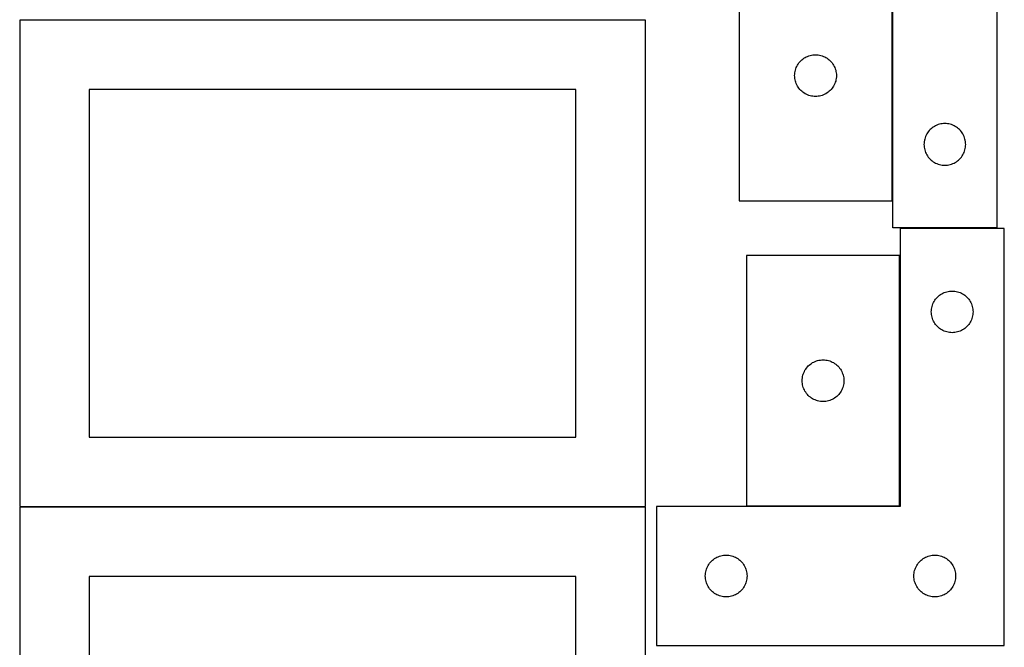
# Model space of a CAD drawing. Header units: millimetres. Extents: x 7 to 1243, y 7 to 2493.
# Tile 4 of 21: x 818 to 1243, y 368 to 638. Entities that reach past the tile are written whole.
import ezdxf

# ---------------------------------------------------------------- set-up
doc = ezdxf.new("R2010")
doc.units = ezdxf.units.MM
doc.layers.add('COMMON', color=5, linetype='CONTINUOUS', true_color=0x0000ff)
doc.layers.add('CUT', color=7, linetype='CONTINUOUS', true_color=0x000000)

msp = doc.modelspace()

# ---------------------------------------------------------------- linework, layer by layer
at = {"layer": 'COMMON'}
for p, q in [((818.441931, 638.341934), (1088.441931, 638.341934)), ((1198.152518, 428.579956), (1198.152518, 536.579956)), ((1088.441931, 428.141934), (818.441931, 428.141934))]:
    msp.add_line(p, q, dxfattribs=at)
at = {"layer": 'CUT'}
for p, q in [((1240.093905, 728.566658), (1240.093905, 548.566658)), ((1128.802472, 668.250614), (1128.802472, 560.250614)), ((1194.802472, 560.250614), (1194.802472, 668.250614)), ((1195.093905, 548.566658), (1195.093905, 668.566658)), ((1088.441931, 638.241934), (818.441931, 638.241934)), ((818.441931, 638.241934), (818.441931, 428.241934)), ((1088.441931, 428.241934), (1088.441931, 638.241934)), ((1155.035914, 620.184726), (1155.438511, 620.614575)), ((1155.438511, 620.614575), (1155.868359, 621.017172)), ((1155.868359, 621.017172), (1156.323619, 621.390794)), ((1156.323619, 621.390794), (1156.80234, 621.73384)), ((1156.80234, 621.73384), (1157.302472, 622.044842)), ((1157.302472, 622.044842), (1157.821874, 622.322468)), ((1157.821874, 622.322468), (1158.358321, 622.565529)), ((1158.358321, 622.565529), (1158.909517, 622.772985)), ((1158.909517, 622.772985), (1159.4731, 622.943946)), ((1159.4731, 622.943946), (1160.046659, 623.077681)), ((1160.046659, 623.077681), (1160.627736, 623.173617)), ((1160.627736, 623.173617), (1161.213844, 623.231344)), ((1161.213844, 623.231344), (1161.802472, 623.250614)), ((1161.802472, 623.250614), (1162.3911, 623.231344)), ((1162.3911, 623.231344), (1162.977208, 623.173617)), ((1162.977208, 623.173617), (1163.558285, 623.077681)), ((1163.558285, 623.077681), (1164.131843, 622.943946)), ((1164.131843, 622.943946), (1164.695427, 622.772985)), ((1164.695427, 622.772985), (1165.246623, 622.565529)), ((1165.246623, 622.565529), (1165.78307, 622.322468)), ((1165.78307, 622.322468), (1166.302472, 622.044842)), ((1166.302472, 622.044842), (1166.802604, 621.73384)), ((1166.802604, 621.73384), (1167.281325, 621.390794)), ((1167.281325, 621.390794), (1167.736584, 621.017172)), ((1167.736584, 621.017172), (1168.166433, 620.614575)), ((1168.166433, 620.614575), (1168.56903, 620.184726)), ((1152.879468, 615.425349), (1152.975404, 616.006426)), ((1152.975404, 616.006426), (1153.109139, 616.579985)), ((1153.109139, 616.579985), (1153.280101, 617.143569)), ((1153.280101, 617.143569), (1153.487556, 617.694764)), ((1153.487556, 617.694764), (1153.730617, 618.231212)), ((1153.730617, 618.231212), (1154.008243, 618.750614)), ((1154.008243, 618.750614), (1154.319245, 619.250746)), ((1154.319245, 619.250746), (1154.662292, 619.729466)), ((1154.662292, 619.729466), (1155.035914, 620.184726)), ((1168.56903, 620.184726), (1168.942652, 619.729466)), ((1168.942652, 619.729466), (1169.285698, 619.250746)), ((1169.285698, 619.250746), (1169.5967, 618.750614)), ((1169.5967, 618.750614), (1169.874326, 618.231212)), ((1169.874326, 618.231212), (1170.117388, 617.694764)), ((1170.117388, 617.694764), (1170.324843, 617.143569)), ((1170.324843, 617.143569), (1170.495804, 616.579985)), ((1170.495804, 616.579985), (1170.629539, 616.006426)), ((1170.629539, 616.006426), (1170.725476, 615.425349)), ((1152.802472, 614.250614), (1152.821741, 614.839242)), ((1152.821741, 613.661985), (1152.802472, 614.250614)), ((1152.821741, 614.839242), (1152.879468, 615.425349)), ((1152.879468, 613.075878), (1152.821741, 613.661985)), ((1152.975404, 612.494801), (1152.879468, 613.075878)), ((1153.109139, 611.921242), (1152.975404, 612.494801)), ((1153.280101, 611.357658), (1153.109139, 611.921242)), ((1170.495804, 611.921242), (1170.324843, 611.357658)), ((1170.629539, 612.494801), (1170.495804, 611.921242)), ((1170.725476, 613.075878), (1170.629539, 612.494801)), ((1170.725476, 615.425349), (1170.783202, 614.839242)), ((1170.783202, 613.661985), (1170.725476, 613.075878)), ((1170.783202, 614.839242), (1170.802472, 614.250614)), ((1170.802472, 614.250614), (1170.783202, 613.661985)), ((1058.441931, 608.241934), (848.441931, 608.241934)), ((848.441931, 608.241934), (848.441931, 458.241934)), ((1058.441931, 458.241934), (1058.441931, 608.241934)), ((1153.487556, 610.806463), (1153.280101, 611.357658)), ((1153.730617, 610.270015), (1153.487556, 610.806463)), ((1154.008243, 609.750614), (1153.730617, 610.270015)), ((1154.319245, 609.250481), (1154.008243, 609.750614)), ((1154.662292, 608.771761), (1154.319245, 609.250481)), ((1155.035914, 608.316501), (1154.662292, 608.771761)), ((1155.438511, 607.886653), (1155.035914, 608.316501)), ((1155.868359, 607.484055), (1155.438511, 607.886653)), ((1156.323619, 607.110433), (1155.868359, 607.484055)), ((1167.736584, 607.484055), (1167.281325, 607.110433)), ((1168.166433, 607.886653), (1167.736584, 607.484055)), ((1168.56903, 608.316501), (1168.166433, 607.886653)), ((1168.942652, 608.771761), (1168.56903, 608.316501)), ((1169.285698, 609.250481), (1168.942652, 608.771761)), ((1169.5967, 609.750614), (1169.285698, 609.250481)), ((1169.874326, 610.270015), (1169.5967, 609.750614)), ((1170.117388, 610.806463), (1169.874326, 610.270015)), ((1170.324843, 611.357658), (1170.117388, 610.806463)), ((1156.80234, 606.767387), (1156.323619, 607.110433)), ((1157.302472, 606.456385), (1156.80234, 606.767387)), ((1157.821874, 606.178759), (1157.302472, 606.456385)), ((1158.358321, 605.935698), (1157.821874, 606.178759)), ((1158.909517, 605.728242), (1158.358321, 605.935698)), ((1159.4731, 605.557281), (1158.909517, 605.728242)), ((1160.046659, 605.423546), (1159.4731, 605.557281)), ((1160.627736, 605.32761), (1160.046659, 605.423546)), ((1161.213844, 605.269883), (1160.627736, 605.32761)), ((1161.802472, 605.250614), (1161.213844, 605.269883)), ((1162.3911, 605.269883), (1161.802472, 605.250614)), ((1162.977208, 605.32761), (1162.3911, 605.269883)), ((1163.558285, 605.423546), (1162.977208, 605.32761)), ((1164.131843, 605.557281), (1163.558285, 605.423546)), ((1164.695427, 605.728242), (1164.131843, 605.557281)), ((1165.246623, 605.935698), (1164.695427, 605.728242)), ((1165.78307, 606.178759), (1165.246623, 605.935698)), ((1166.302472, 606.456385), (1165.78307, 606.178759)), ((1166.802604, 606.767387), (1166.302472, 606.456385)), ((1167.281325, 607.110433), (1166.802604, 606.767387)), ((1210.827347, 590.500771), (1210.453725, 590.045511)), ((1211.229944, 590.930619), (1210.827347, 590.500771)), ((1211.659793, 591.333217), (1211.229944, 590.930619)), ((1212.115052, 591.706838), (1211.659793, 591.333217)), ((1212.593773, 592.049885), (1212.115052, 591.706838)), ((1213.093905, 592.360887), (1212.593773, 592.049885)), ((1213.613307, 592.638513), (1213.093905, 592.360887)), ((1214.149754, 592.881574), (1213.613307, 592.638513)), ((1214.70095, 593.08903), (1214.149754, 592.881574)), ((1215.264534, 593.259991), (1214.70095, 593.08903)), ((1215.838092, 593.393726), (1215.264534, 593.259991)), ((1216.41917, 593.489662), (1215.838092, 593.393726)), ((1217.005277, 593.547389), (1216.41917, 593.489662)), ((1217.593905, 593.566658), (1217.005277, 593.547389)), ((1218.182533, 593.547389), (1217.593905, 593.566658)), ((1218.768641, 593.489662), (1218.182533, 593.547389)), ((1219.349718, 593.393726), (1218.768641, 593.489662)), ((1219.923277, 593.259991), (1219.349718, 593.393726)), ((1220.48686, 593.08903), (1219.923277, 593.259991)), ((1221.038056, 592.881574), (1220.48686, 593.08903)), ((1221.574503, 592.638513), (1221.038056, 592.881574)), ((1222.093905, 592.360887), (1221.574503, 592.638513)), ((1222.594037, 592.049885), (1222.093905, 592.360887)), ((1223.072758, 591.706838), (1222.594037, 592.049885)), ((1223.528018, 591.333217), (1223.072758, 591.706838)), ((1223.957866, 590.930619), (1223.528018, 591.333217)), ((1224.360464, 590.500771), (1223.957866, 590.930619)), ((1224.734085, 590.045511), (1224.360464, 590.500771)), ((1208.766838, 586.322471), (1208.670902, 585.741394)), ((1208.900573, 586.89603), (1208.766838, 586.322471)), ((1209.071534, 587.459614), (1208.900573, 586.89603)), ((1209.278989, 588.010809), (1209.071534, 587.459614)), ((1209.522051, 588.547257), (1209.278989, 588.010809)), ((1209.799677, 589.066658), (1209.522051, 588.547257)), ((1210.110679, 589.566791), (1209.799677, 589.066658)), ((1210.453725, 590.045511), (1210.110679, 589.566791)), ((1225.077132, 589.566791), (1224.734085, 590.045511)), ((1225.388134, 589.066658), (1225.077132, 589.566791)), ((1225.66576, 588.547257), (1225.388134, 589.066658)), ((1225.908821, 588.010809), (1225.66576, 588.547257)), ((1226.116276, 587.459614), (1225.908821, 588.010809)), ((1226.287238, 586.89603), (1226.116276, 587.459614)), ((1226.420973, 586.322471), (1226.287238, 586.89603)), ((1226.516909, 585.741394), (1226.420973, 586.322471)), ((1208.613175, 585.155287), (1208.593905, 584.566658)), ((1208.593905, 584.566658), (1208.613175, 583.97803)), ((1208.670902, 585.741394), (1208.613175, 585.155287)), ((1208.613175, 583.97803), (1208.670902, 583.391923)), ((1208.670902, 583.391923), (1208.766838, 582.810846)), ((1208.766838, 582.810846), (1208.900573, 582.237287)), ((1208.900573, 582.237287), (1209.071534, 581.673703)), ((1226.116276, 581.673703), (1226.287238, 582.237287)), ((1226.287238, 582.237287), (1226.420973, 582.810846)), ((1226.420973, 582.810846), (1226.516909, 583.391923)), ((1226.574636, 585.155287), (1226.516909, 585.741394)), ((1226.516909, 583.391923), (1226.574636, 583.97803)), ((1226.593905, 584.566658), (1226.574636, 585.155287)), ((1226.574636, 583.97803), (1226.593905, 584.566658)), ((1209.071534, 581.673703), (1209.278989, 581.122508)), ((1209.278989, 581.122508), (1209.522051, 580.58606)), ((1209.522051, 580.58606), (1209.799677, 580.066658)), ((1209.799677, 580.066658), (1210.110679, 579.566526)), ((1210.110679, 579.566526), (1210.453725, 579.087806)), ((1210.453725, 579.087806), (1210.827347, 578.632546)), ((1210.827347, 578.632546), (1211.229944, 578.202697)), ((1211.229944, 578.202697), (1211.659793, 577.8001)), ((1211.659793, 577.8001), (1212.115052, 577.426478)), ((1223.072758, 577.426478), (1223.528018, 577.8001)), ((1223.528018, 577.8001), (1223.957866, 578.202697)), ((1223.957866, 578.202697), (1224.360464, 578.632546)), ((1224.360464, 578.632546), (1224.734085, 579.087806)), ((1224.734085, 579.087806), (1225.077132, 579.566526)), ((1225.077132, 579.566526), (1225.388134, 580.066658)), ((1225.388134, 580.066658), (1225.66576, 580.58606)), ((1225.66576, 580.58606), (1225.908821, 581.122508)), ((1225.908821, 581.122508), (1226.116276, 581.673703)), ((1212.115052, 577.426478), (1212.593773, 577.083432)), ((1212.593773, 577.083432), (1213.093905, 576.77243)), ((1213.093905, 576.77243), (1213.613307, 576.494804)), ((1213.613307, 576.494804), (1214.149754, 576.251743)), ((1214.149754, 576.251743), (1214.70095, 576.044287)), ((1214.70095, 576.044287), (1215.264534, 575.873326)), ((1215.264534, 575.873326), (1215.838092, 575.739591)), ((1215.838092, 575.739591), (1216.41917, 575.643655)), ((1216.41917, 575.643655), (1217.005277, 575.585928)), ((1217.005277, 575.585928), (1217.593905, 575.566658)), ((1217.593905, 575.566658), (1218.182533, 575.585928)), ((1218.182533, 575.585928), (1218.768641, 575.643655)), ((1218.768641, 575.643655), (1219.349718, 575.739591)), ((1219.349718, 575.739591), (1219.923277, 575.873326)), ((1219.923277, 575.873326), (1220.48686, 576.044287)), ((1220.48686, 576.044287), (1221.038056, 576.251743)), ((1221.038056, 576.251743), (1221.574503, 576.494804)), ((1221.574503, 576.494804), (1222.093905, 576.77243)), ((1222.093905, 576.77243), (1222.594037, 577.083432)), ((1222.594037, 577.083432), (1223.072758, 577.426478)), ((1128.802472, 560.250614), (1194.802472, 560.250614)), ((1240.093905, 548.566658), (1195.093905, 548.566658)), ((1243.252518, 548.294254), (1198.252518, 548.294254)), ((1198.252518, 548.294254), (1198.252518, 428.294254)), ((1243.252518, 368.294254), (1243.252518, 548.294254)), ((1132.052517, 536.579956), (1132.052517, 428.579956)), ((1198.052517, 536.579956), (1132.052517, 536.579956)), ((1198.052517, 428.579956), (1198.052517, 536.579956)), ((1213.98596, 518.228366), (1214.388557, 518.658215)), ((1214.388557, 518.658215), (1214.818406, 519.060812)), ((1214.818406, 519.060812), (1215.273665, 519.434434)), ((1215.273665, 519.434434), (1215.752386, 519.77748)), ((1215.752386, 519.77748), (1216.252518, 520.088482)), ((1216.252518, 520.088482), (1216.77192, 520.366108)), ((1216.77192, 520.366108), (1217.308367, 520.609169)), ((1217.308367, 520.609169), (1217.859563, 520.816625)), ((1217.859563, 520.816625), (1218.423147, 520.987586)), ((1218.423147, 520.987586), (1218.996705, 521.121321)), ((1218.996705, 521.121321), (1219.577783, 521.217257)), ((1219.577783, 521.217257), (1220.16389, 521.274984)), ((1220.16389, 521.274984), (1220.752518, 521.294254)), ((1220.752518, 521.294254), (1221.341146, 521.274984)), ((1221.341146, 521.274984), (1221.927254, 521.217257)), ((1221.927254, 521.217257), (1222.508331, 521.121321)), ((1222.508331, 521.121321), (1223.08189, 520.987586)), ((1223.08189, 520.987586), (1223.645474, 520.816625)), ((1223.645474, 520.816625), (1224.196669, 520.609169)), ((1224.196669, 520.609169), (1224.733117, 520.366108)), ((1224.733117, 520.366108), (1225.252518, 520.088482)), ((1225.252518, 520.088482), (1225.75265, 519.77748)), ((1225.75265, 519.77748), (1226.231371, 519.434434)), ((1226.231371, 519.434434), (1226.686631, 519.060812)), ((1226.686631, 519.060812), (1227.116479, 518.658215)), ((1227.116479, 518.658215), (1227.519077, 518.228366)), ((1211.829515, 513.468989), (1211.925451, 514.050067)), ((1211.925451, 514.050067), (1212.059186, 514.623625)), ((1212.059186, 514.623625), (1212.230147, 515.187209)), ((1212.230147, 515.187209), (1212.437603, 515.738405)), ((1212.437603, 515.738405), (1212.680664, 516.274852)), ((1212.680664, 516.274852), (1212.95829, 516.794254)), ((1212.95829, 516.794254), (1213.269292, 517.294386)), ((1213.269292, 517.294386), (1213.612338, 517.773107)), ((1213.612338, 517.773107), (1213.98596, 518.228366)), ((1227.519077, 518.228366), (1227.892698, 517.773107)), ((1227.892698, 517.773107), (1228.235745, 517.294386)), ((1228.235745, 517.294386), (1228.546747, 516.794254)), ((1228.546747, 516.794254), (1228.824373, 516.274852)), ((1228.824373, 516.274852), (1229.067434, 515.738405)), ((1229.067434, 515.738405), (1229.274889, 515.187209)), ((1229.274889, 515.187209), (1229.445851, 514.623625)), ((1229.445851, 514.623625), (1229.579586, 514.050067)), ((1229.579586, 514.050067), (1229.675522, 513.468989)), ((1211.752518, 512.294254), (1211.771788, 512.882882)), ((1211.771788, 511.705626), (1211.752518, 512.294254)), ((1211.771788, 512.882882), (1211.829515, 513.468989)), ((1211.829515, 511.119518), (1211.771788, 511.705626)), ((1211.925451, 510.538441), (1211.829515, 511.119518)), ((1212.059186, 509.964882), (1211.925451, 510.538441)), ((1212.230147, 509.401298), (1212.059186, 509.964882)), ((1229.445851, 509.964882), (1229.274889, 509.401298)), ((1229.579586, 510.538441), (1229.445851, 509.964882)), ((1229.675522, 511.119518), (1229.579586, 510.538441)), ((1229.675522, 513.468989), (1229.733249, 512.882882)), ((1229.733249, 511.705626), (1229.675522, 511.119518)), ((1229.733249, 512.882882), (1229.752518, 512.294254)), ((1229.752518, 512.294254), (1229.733249, 511.705626)), ((1212.437603, 508.850103), (1212.230147, 509.401298)), ((1212.680664, 508.313655), (1212.437603, 508.850103)), ((1212.95829, 507.794254), (1212.680664, 508.313655)), ((1213.269292, 507.294122), (1212.95829, 507.794254)), ((1213.612338, 506.815401), (1213.269292, 507.294122)), ((1213.98596, 506.360141), (1213.612338, 506.815401)), ((1214.388557, 505.930293), (1213.98596, 506.360141)), ((1214.818406, 505.527695), (1214.388557, 505.930293)), ((1215.273665, 505.154074), (1214.818406, 505.527695)), ((1226.686631, 505.527695), (1226.231371, 505.154074)), ((1227.116479, 505.930293), (1226.686631, 505.527695)), ((1227.519077, 506.360141), (1227.116479, 505.930293)), ((1227.892698, 506.815401), (1227.519077, 506.360141)), ((1228.235745, 507.294122), (1227.892698, 506.815401)), ((1228.546747, 507.794254), (1228.235745, 507.294122)), ((1228.824373, 508.313655), (1228.546747, 507.794254)), ((1229.067434, 508.850103), (1228.824373, 508.313655)), ((1229.274889, 509.401298), (1229.067434, 508.850103)), ((1215.752386, 504.811027), (1215.273665, 505.154074)), ((1216.252518, 504.500025), (1215.752386, 504.811027)), ((1216.77192, 504.222399), (1216.252518, 504.500025)), ((1217.308367, 503.979338), (1216.77192, 504.222399)), ((1217.859563, 503.771883), (1217.308367, 503.979338)), ((1218.423147, 503.600921), (1217.859563, 503.771883)), ((1218.996705, 503.467186), (1218.423147, 503.600921)), ((1219.577783, 503.37125), (1218.996705, 503.467186)), ((1220.16389, 503.313523), (1219.577783, 503.37125)), ((1220.752518, 503.294254), (1220.16389, 503.313523)), ((1221.341146, 503.313523), (1220.752518, 503.294254)), ((1221.927254, 503.37125), (1221.341146, 503.313523)), ((1222.508331, 503.467186), (1221.927254, 503.37125)), ((1223.08189, 503.600921), (1222.508331, 503.467186)), ((1223.645474, 503.771883), (1223.08189, 503.600921)), ((1224.196669, 503.979338), (1223.645474, 503.771883)), ((1224.733117, 504.222399), (1224.196669, 503.979338)), ((1225.252518, 504.500025), (1224.733117, 504.222399)), ((1225.75265, 504.811027), (1225.252518, 504.500025)), ((1226.231371, 505.154074), (1225.75265, 504.811027)), ((1158.285959, 488.514069), (1158.688556, 488.943917)), ((1158.688556, 488.943917), (1159.118405, 489.346515)), ((1159.118405, 489.346515), (1159.573664, 489.720136)), ((1159.573664, 489.720136), (1160.052385, 490.063183)), ((1160.052385, 490.063183), (1160.552517, 490.374185)), ((1160.552517, 490.374185), (1161.071919, 490.651811)), ((1161.071919, 490.651811), (1161.608366, 490.894872)), ((1161.608366, 490.894872), (1162.159562, 491.102328)), ((1162.159562, 491.102328), (1162.723146, 491.273289)), ((1162.723146, 491.273289), (1163.296704, 491.407024)), ((1163.296704, 491.407024), (1163.877782, 491.50296)), ((1163.877782, 491.50296), (1164.463889, 491.560687)), ((1164.463889, 491.560687), (1165.052517, 491.579956)), ((1165.052517, 491.579956), (1165.641145, 491.560687)), ((1165.641145, 491.560687), (1166.227253, 491.50296)), ((1166.227253, 491.50296), (1166.80833, 491.407024)), ((1166.80833, 491.407024), (1167.381889, 491.273289)), ((1167.381889, 491.273289), (1167.945473, 491.102328)), ((1167.945473, 491.102328), (1168.496668, 490.894872)), ((1168.496668, 490.894872), (1169.033116, 490.651811)), ((1169.033116, 490.651811), (1169.552517, 490.374185)), ((1169.552517, 490.374185), (1170.052649, 490.063183)), ((1170.052649, 490.063183), (1170.53137, 489.720136)), ((1170.53137, 489.720136), (1170.98663, 489.346515)), ((1170.98663, 489.346515), (1171.416478, 488.943917)), ((1171.416478, 488.943917), (1171.819076, 488.514069)), ((1156.129514, 483.754692), (1156.22545, 484.335769)), ((1156.22545, 484.335769), (1156.359185, 484.909328)), ((1156.359185, 484.909328), (1156.530146, 485.472912)), ((1156.530146, 485.472912), (1156.737602, 486.024107)), ((1156.737602, 486.024107), (1156.980663, 486.560555)), ((1156.980663, 486.560555), (1157.258289, 487.079956)), ((1157.258289, 487.079956), (1157.569291, 487.580088)), ((1157.569291, 487.580088), (1157.912337, 488.058809)), ((1157.912337, 488.058809), (1158.285959, 488.514069)), ((1171.819076, 488.514069), (1172.192697, 488.058809)), ((1172.192697, 488.058809), (1172.535744, 487.580088)), ((1172.535744, 487.580088), (1172.846746, 487.079956)), ((1172.846746, 487.079956), (1173.124372, 486.560555)), ((1173.124372, 486.560555), (1173.367433, 486.024107)), ((1173.367433, 486.024107), (1173.574888, 485.472912)), ((1173.574888, 485.472912), (1173.74585, 484.909328)), ((1173.74585, 484.909328), (1173.879585, 484.335769)), ((1173.879585, 484.335769), (1173.975521, 483.754692)), ((1156.052517, 482.579956), (1156.071787, 483.168585)), ((1156.071787, 481.991328), (1156.052517, 482.579956)), ((1156.071787, 483.168585), (1156.129514, 483.754692)), ((1156.129514, 481.405221), (1156.071787, 481.991328)), ((1156.22545, 480.824143), (1156.129514, 481.405221)), ((1156.359185, 480.250585), (1156.22545, 480.824143)), ((1156.530146, 479.687001), (1156.359185, 480.250585)), ((1173.74585, 480.250585), (1173.574888, 479.687001)), ((1173.879585, 480.824143), (1173.74585, 480.250585)), ((1173.975521, 481.405221), (1173.879585, 480.824143)), ((1173.975521, 483.754692), (1174.033248, 483.168585)), ((1174.033248, 481.991328), (1173.975521, 481.405221)), ((1174.033248, 483.168585), (1174.052517, 482.579956)), ((1174.052517, 482.579956), (1174.033248, 481.991328)), ((1156.737602, 479.135805), (1156.530146, 479.687001)), ((1156.980663, 478.599358), (1156.737602, 479.135805)), ((1157.258289, 478.079956), (1156.980663, 478.599358)), ((1157.569291, 477.579824), (1157.258289, 478.079956)), ((1157.912337, 477.101103), (1157.569291, 477.579824)), ((1158.285959, 476.645844), (1157.912337, 477.101103)), ((1158.688556, 476.215995), (1158.285959, 476.645844)), ((1159.118405, 475.813398), (1158.688556, 476.215995)), ((1159.573664, 475.439776), (1159.118405, 475.813398)), ((1170.98663, 475.813398), (1170.53137, 475.439776)), ((1171.416478, 476.215995), (1170.98663, 475.813398)), ((1171.819076, 476.645844), (1171.416478, 476.215995)), ((1172.192697, 477.101103), (1171.819076, 476.645844)), ((1172.535744, 477.579824), (1172.192697, 477.101103)), ((1172.846746, 478.079956), (1172.535744, 477.579824)), ((1173.124372, 478.599358), (1172.846746, 478.079956)), ((1173.367433, 479.135805), (1173.124372, 478.599358)), ((1173.574888, 479.687001), (1173.367433, 479.135805)), ((1160.052385, 475.09673), (1159.573664, 475.439776)), ((1160.552517, 474.785728), (1160.052385, 475.09673)), ((1161.071919, 474.508102), (1160.552517, 474.785728)), ((1161.608366, 474.265041), (1161.071919, 474.508102)), ((1162.159562, 474.057585), (1161.608366, 474.265041)), ((1162.723146, 473.886624), (1162.159562, 474.057585)), ((1163.296704, 473.752889), (1162.723146, 473.886624)), ((1163.877782, 473.656953), (1163.296704, 473.752889)), ((1164.463889, 473.599226), (1163.877782, 473.656953)), ((1165.052517, 473.579956), (1164.463889, 473.599226)), ((1165.641145, 473.599226), (1165.052517, 473.579956)), ((1166.227253, 473.656953), (1165.641145, 473.599226)), ((1166.80833, 473.752889), (1166.227253, 473.656953)), ((1167.381889, 473.886624), (1166.80833, 473.752889)), ((1167.945473, 474.057585), (1167.381889, 473.886624)), ((1168.496668, 474.265041), (1167.945473, 474.057585)), ((1169.033116, 474.508102), (1168.496668, 474.265041)), ((1169.552517, 474.785728), (1169.033116, 474.508102)), ((1170.052649, 475.09673), (1169.552517, 474.785728)), ((1170.53137, 475.439776), (1170.052649, 475.09673)), ((848.441931, 458.241934), (1058.441931, 458.241934)), ((818.441931, 428.241934), (1088.441931, 428.241934)), ((1088.441931, 428.041933), (818.441931, 428.041933)), ((818.441931, 428.041933), (818.441931, 218.041933)), ((1088.441931, 218.041933), (1088.441931, 428.041933)), ((1198.252518, 428.294254), (1093.252518, 428.294254)), ((1093.252518, 428.294254), (1093.252518, 368.294254)), ((1132.052517, 428.579956), (1198.052517, 428.579956)), ((1115.769292, 403.294386), (1116.112338, 403.773107)), ((1116.112338, 403.773107), (1116.48596, 404.228366)), ((1116.48596, 404.228366), (1116.888557, 404.658215)), ((1116.888557, 404.658215), (1117.318406, 405.060812)), ((1117.318406, 405.060812), (1117.773665, 405.434434)), ((1117.773665, 405.434434), (1118.252386, 405.77748)), ((1118.252386, 405.77748), (1118.752518, 406.088482)), ((1118.752518, 406.088482), (1119.27192, 406.366108)), ((1119.27192, 406.366108), (1119.808367, 406.609169)), ((1119.808367, 406.609169), (1120.359563, 406.816625)), ((1120.359563, 406.816625), (1120.923147, 406.987586)), ((1120.923147, 406.987586), (1121.496705, 407.121321)), ((1121.496705, 407.121321), (1122.077783, 407.217257)), ((1122.077783, 407.217257), (1122.66389, 407.274984)), ((1122.66389, 407.274984), (1123.252518, 407.294254)), ((1123.252518, 407.294254), (1123.841146, 407.274984)), ((1123.841146, 407.274984), (1124.427254, 407.217257)), ((1124.427254, 407.217257), (1125.008331, 407.121321)), ((1125.008331, 407.121321), (1125.58189, 406.987586)), ((1125.58189, 406.987586), (1126.145474, 406.816625)), ((1126.145474, 406.816625), (1126.696669, 406.609169)), ((1126.696669, 406.609169), (1127.233117, 406.366108)), ((1127.233117, 406.366108), (1127.752518, 406.088482)), ((1127.752518, 406.088482), (1128.25265, 405.77748)), ((1128.25265, 405.77748), (1128.731371, 405.434434)), ((1128.731371, 405.434434), (1129.186631, 405.060812)), ((1129.186631, 405.060812), (1129.616479, 404.658215)), ((1129.616479, 404.658215), (1130.019077, 404.228366)), ((1130.019077, 404.228366), (1130.392698, 403.773107)), ((1130.392698, 403.773107), (1130.735745, 403.294386)), ((1205.769292, 403.294386), (1206.112338, 403.773107)), ((1206.112338, 403.773107), (1206.48596, 404.228366)), ((1206.48596, 404.228366), (1206.888557, 404.658215)), ((1206.888557, 404.658215), (1207.318406, 405.060812)), ((1207.318406, 405.060812), (1207.773665, 405.434434)), ((1207.773665, 405.434434), (1208.252386, 405.77748)), ((1208.252386, 405.77748), (1208.752518, 406.088482)), ((1208.752518, 406.088482), (1209.27192, 406.366108)), ((1209.27192, 406.366108), (1209.808367, 406.609169)), ((1209.808367, 406.609169), (1210.359563, 406.816625)), ((1210.359563, 406.816625), (1210.923147, 406.987586)), ((1210.923147, 406.987586), (1211.496705, 407.121321)), ((1211.496705, 407.121321), (1212.077783, 407.217257)), ((1212.077783, 407.217257), (1212.66389, 407.274984)), ((1212.66389, 407.274984), (1213.252518, 407.294254)), ((1213.252518, 407.294254), (1213.841146, 407.274984)), ((1213.841146, 407.274984), (1214.427254, 407.217257)), ((1214.427254, 407.217257), (1215.008331, 407.121321)), ((1215.008331, 407.121321), (1215.58189, 406.987586)), ((1215.58189, 406.987586), (1216.145474, 406.816625)), ((1216.145474, 406.816625), (1216.696669, 406.609169)), ((1216.696669, 406.609169), (1217.233117, 406.366108)), ((1217.233117, 406.366108), (1217.752518, 406.088482)), ((1217.752518, 406.088482), (1218.25265, 405.77748)), ((1218.25265, 405.77748), (1218.731371, 405.434434)), ((1218.731371, 405.434434), (1219.186631, 405.060812)), ((1219.186631, 405.060812), (1219.616479, 404.658215)), ((1219.616479, 404.658215), (1220.019077, 404.228366)), ((1220.019077, 404.228366), (1220.392698, 403.773107)), ((1220.392698, 403.773107), (1220.735745, 403.294386)), ((1114.271788, 398.882882), (1114.329515, 399.468989)), ((1114.329515, 399.468989), (1114.425451, 400.050067)), ((1114.425451, 400.050067), (1114.559186, 400.623625)), ((1114.559186, 400.623625), (1114.730147, 401.187209)), ((1114.730147, 401.187209), (1114.937603, 401.738405)), ((1114.937603, 401.738405), (1115.180664, 402.274852)), ((1115.180664, 402.274852), (1115.45829, 402.794254)), ((1115.45829, 402.794254), (1115.769292, 403.294386)), ((1130.735745, 403.294386), (1131.046747, 402.794254)), ((1131.046747, 402.794254), (1131.324373, 402.274852)), ((1131.324373, 402.274852), (1131.567434, 401.738405)), ((1131.567434, 401.738405), (1131.774889, 401.187209)), ((1131.774889, 401.187209), (1131.945851, 400.623625)), ((1131.945851, 400.623625), (1132.079586, 400.050067)), ((1132.079586, 400.050067), (1132.175522, 399.468989)), ((1132.175522, 399.468989), (1132.233249, 398.882882)), ((1204.271788, 398.882882), (1204.329515, 399.468989)), ((1204.329515, 399.468989), (1204.425451, 400.050067)), ((1204.425451, 400.050067), (1204.559186, 400.623625)), ((1204.559186, 400.623625), (1204.730147, 401.187209)), ((1204.730147, 401.187209), (1204.937603, 401.738405)), ((1204.937603, 401.738405), (1205.180664, 402.274852)), ((1205.180664, 402.274852), (1205.45829, 402.794254)), ((1205.45829, 402.794254), (1205.769292, 403.294386)), ((1220.735745, 403.294386), (1221.046747, 402.794254)), ((1221.046747, 402.794254), (1221.324373, 402.274852)), ((1221.324373, 402.274852), (1221.567434, 401.738405)), ((1221.567434, 401.738405), (1221.774889, 401.187209)), ((1221.774889, 401.187209), (1221.945851, 400.623625)), ((1221.945851, 400.623625), (1222.079586, 400.050067)), ((1222.079586, 400.050067), (1222.175522, 399.468989)), ((1222.175522, 399.468989), (1222.233249, 398.882882)), ((1058.441931, 398.041933), (848.441931, 398.041933)), ((848.441931, 398.041933), (848.441931, 248.041933)), ((1058.441931, 248.041933), (1058.441931, 398.041933)), ((1114.252518, 398.294254), (1114.271788, 398.882882)), ((1114.271788, 397.705626), (1114.252518, 398.294254)), ((1114.329515, 397.119518), (1114.271788, 397.705626)), ((1114.425451, 396.538441), (1114.329515, 397.119518)), ((1114.559186, 395.964882), (1114.425451, 396.538441)), ((1114.730147, 395.401298), (1114.559186, 395.964882)), ((1114.937603, 394.850103), (1114.730147, 395.401298)), ((1131.774889, 395.401298), (1131.567434, 394.850103)), ((1131.945851, 395.964882), (1131.774889, 395.401298)), ((1132.079586, 396.538441), (1131.945851, 395.964882)), ((1132.175522, 397.119518), (1132.079586, 396.538441)), ((1132.233249, 397.705626), (1132.175522, 397.119518)), ((1132.233249, 398.882882), (1132.252518, 398.294254)), ((1132.252518, 398.294254), (1132.233249, 397.705626)), ((1204.252518, 398.294254), (1204.271788, 398.882882)), ((1204.271788, 397.705626), (1204.252518, 398.294254)), ((1204.329515, 397.119518), (1204.271788, 397.705626)), ((1204.425451, 396.538441), (1204.329515, 397.119518)), ((1204.559186, 395.964882), (1204.425451, 396.538441)), ((1204.730147, 395.401298), (1204.559186, 395.964882)), ((1204.937603, 394.850103), (1204.730147, 395.401298)), ((1221.774889, 395.401298), (1221.567434, 394.850103)), ((1221.945851, 395.964882), (1221.774889, 395.401298)), ((1222.079586, 396.538441), (1221.945851, 395.964882)), ((1222.175522, 397.119518), (1222.079586, 396.538441)), ((1222.233249, 397.705626), (1222.175522, 397.119518)), ((1222.233249, 398.882882), (1222.252518, 398.294254)), ((1222.252518, 398.294254), (1222.233249, 397.705626)), ((1115.180664, 394.313655), (1114.937603, 394.850103)), ((1115.45829, 393.794254), (1115.180664, 394.313655)), ((1115.769292, 393.294122), (1115.45829, 393.794254)), ((1116.112338, 392.815401), (1115.769292, 393.294122)), ((1116.48596, 392.360141), (1116.112338, 392.815401)), ((1116.888557, 391.930293), (1116.48596, 392.360141)), ((1117.318406, 391.527695), (1116.888557, 391.930293)), ((1117.773665, 391.154074), (1117.318406, 391.527695)), ((1118.252386, 390.811027), (1117.773665, 391.154074)), ((1128.731371, 391.154074), (1128.25265, 390.811027)), ((1129.186631, 391.527695), (1128.731371, 391.154074)), ((1129.616479, 391.930293), (1129.186631, 391.527695)), ((1130.019077, 392.360141), (1129.616479, 391.930293)), ((1130.392698, 392.815401), (1130.019077, 392.360141)), ((1130.735745, 393.294122), (1130.392698, 392.815401)), ((1131.046747, 393.794254), (1130.735745, 393.294122)), ((1131.324373, 394.313655), (1131.046747, 393.794254)), ((1131.567434, 394.850103), (1131.324373, 394.313655)), ((1205.180664, 394.313655), (1204.937603, 394.850103)), ((1205.45829, 393.794254), (1205.180664, 394.313655)), ((1205.769292, 393.294122), (1205.45829, 393.794254)), ((1206.112338, 392.815401), (1205.769292, 393.294122)), ((1206.48596, 392.360141), (1206.112338, 392.815401)), ((1206.888557, 391.930293), (1206.48596, 392.360141)), ((1207.318406, 391.527695), (1206.888557, 391.930293)), ((1207.773665, 391.154074), (1207.318406, 391.527695)), ((1208.252386, 390.811027), (1207.773665, 391.154074)), ((1218.731371, 391.154074), (1218.25265, 390.811027)), ((1219.186631, 391.527695), (1218.731371, 391.154074)), ((1219.616479, 391.930293), (1219.186631, 391.527695)), ((1220.019077, 392.360141), (1219.616479, 391.930293)), ((1220.392698, 392.815401), (1220.019077, 392.360141)), ((1220.735745, 393.294122), (1220.392698, 392.815401)), ((1221.046747, 393.794254), (1220.735745, 393.294122)), ((1221.324373, 394.313655), (1221.046747, 393.794254)), ((1221.567434, 394.850103), (1221.324373, 394.313655)), ((1118.752518, 390.500025), (1118.252386, 390.811027)), ((1119.27192, 390.222399), (1118.752518, 390.500025)), ((1119.808367, 389.979338), (1119.27192, 390.222399)), ((1120.359563, 389.771883), (1119.808367, 389.979338)), ((1120.923147, 389.600921), (1120.359563, 389.771883)), ((1121.496705, 389.467186), (1120.923147, 389.600921)), ((1122.077783, 389.37125), (1121.496705, 389.467186)), ((1122.66389, 389.313523), (1122.077783, 389.37125)), ((1123.252518, 389.294254), (1122.66389, 389.313523)), ((1123.841146, 389.313523), (1123.252518, 389.294254)), ((1124.427254, 389.37125), (1123.841146, 389.313523)), ((1125.008331, 389.467186), (1124.427254, 389.37125)), ((1125.58189, 389.600921), (1125.008331, 389.467186)), ((1126.145474, 389.771883), (1125.58189, 389.600921)), ((1126.696669, 389.979338), (1126.145474, 389.771883)), ((1127.233117, 390.222399), (1126.696669, 389.979338)), ((1127.752518, 390.500025), (1127.233117, 390.222399)), ((1128.25265, 390.811027), (1127.752518, 390.500025)), ((1208.752518, 390.500025), (1208.252386, 390.811027)), ((1209.27192, 390.222399), (1208.752518, 390.500025)), ((1209.808367, 389.979338), (1209.27192, 390.222399)), ((1210.359563, 389.771883), (1209.808367, 389.979338)), ((1210.923147, 389.600921), (1210.359563, 389.771883)), ((1211.496705, 389.467186), (1210.923147, 389.600921)), ((1212.077783, 389.37125), (1211.496705, 389.467186)), ((1212.66389, 389.313523), (1212.077783, 389.37125)), ((1213.252518, 389.294254), (1212.66389, 389.313523)), ((1213.841146, 389.313523), (1213.252518, 389.294254)), ((1214.427254, 389.37125), (1213.841146, 389.313523)), ((1215.008331, 389.467186), (1214.427254, 389.37125)), ((1215.58189, 389.600921), (1215.008331, 389.467186)), ((1216.145474, 389.771883), (1215.58189, 389.600921)), ((1216.696669, 389.979338), (1216.145474, 389.771883)), ((1217.233117, 390.222399), (1216.696669, 389.979338)), ((1217.752518, 390.500025), (1217.233117, 390.222399)), ((1218.25265, 390.811027), (1217.752518, 390.500025)), ((1093.252518, 368.294254), (1243.252518, 368.294254))]:
    msp.add_line(p, q, dxfattribs=at)

doc.saveas('drawing.dxf')
